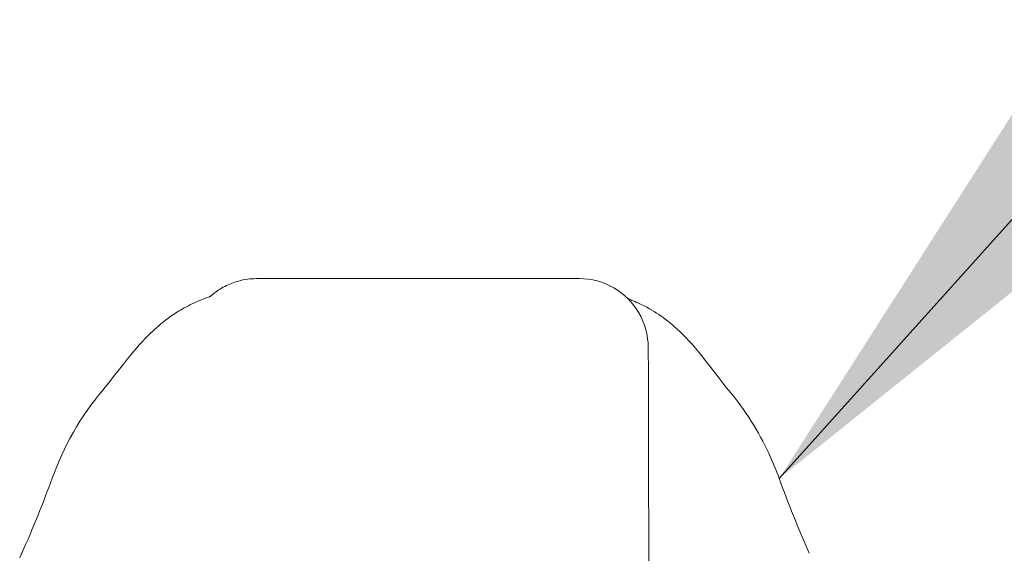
# Model space of a CAD drawing. Header units: inches. Extents: x 15 to 411, y 12 to 253.
# Tile 12 of 88: x 171.333 to 173.024, y 83.469 to 84.386. Entities that reach past the tile are written whole.
import ezdxf

# ---------------------------------------------------------------- set-up
doc = ezdxf.new("R2010")
doc.units = ezdxf.units.IN
doc.header["$LTSCALE"] = 25
doc.header["$MEASUREMENT"] = 0
doc.layers.get('0').update_dxf_attribs({"lineweight": 0})
doc.layers.add('Symbol (ANSI)', color=7, linetype='Continuous', lineweight=5)
doc.layers.add('Visible (ANSI)', color=7, linetype='Continuous', lineweight=5)
doc.styles.add('ROMANS', font='tahoma.ttf')
doc.dimstyles.new('Default (ANSI)$7', dxfattribs={"dimscale": 25, "dimtxt": 0.07, "dimasz": 0.098425, "dimexe": 0.125, "dimexo": 0.0625, "dimgap": 0.031496, "dimtad": 0, "dimtih": 1, "dimtoh": 1, "dimrnd": 1e-08, "dimzin": 0, "dimdsep": 46, "dimtxsty": 'ROMANS', "dimblk": 'Filled-1', "dimcen": 0.09, "dimdle": 0.393701, "dimclrd": 256, "dimclre": 256, "dimclrt": 256, "dimadec": 0, "dimazin": 0, "dimtfac": 0.928571, "dimtofl": 0, "dimtmove": 0, "dimatfit": 3, "dimfxl": 0, "dimtolj": 1, "dimtzin": 0, "dimlwd": -1, "dimlwe": -1, "dimarcsym": 0})

# ---------------------------------------------------------------- blocks, each defined once
blk = doc.blocks.new('Filled-1')
at = {"color": 0}
for p, q in [((0, 0), (-1, 0.17857)), ((-1, 0.17857), (-1, -0.17857)), ((-1, 0), (0, 0)), ((-1, -0.17857), (0, 0))]:
    blk.add_line(p, q, dxfattribs=at)
at = {"color": 0, "flags": 128}
blk.add_lwpolyline([(-1, -0.17857), (0, 0)], dxfattribs=at)
at = {"color": 0}
blk.add_solid([(-1, -0.17857), (0, 0), (-1, 0.17857), (-1, -0.17857)], dxfattribs=at)

msp = doc.modelspace()

# ---------------------------------------------------------------- linework, layer by layer
at = {"layer": 'Visible (ANSI)'}
for p, q in [((171.74054, 83.94083), (171.73936, 83.94083)), ((171.74054, 83.94083), (171.74305, 83.94083)), ((172.29423, 83.94083), (171.74305, 83.94083))]:
    msp.add_line(p, q, dxfattribs=at)
for centre, major_axis, ratio, start_param, end_param in [((172.41234, 82.83847), (0, 0.98425), 0.0012735, 5.235988, 6.2831857), ((171.57345, 83.5306), (-0.18509, 0.06702), 0.6659985, 6.2831456, 6.283184), ((172.45225, 83.5306), (0.18523, 0.06662), 0.6666432, 0.0000019, 0.0000415)]:
    msp.add_ellipse(centre, major_axis=major_axis, ratio=ratio, start_param=start_param, end_param=end_param, dxfattribs=at)
for points, knots in [([(171.65988, 83.91012), (171.65988, 83.91012), (171.65994, 83.91017), (171.66063, 83.91078), (171.66098, 83.91114), (171.66398, 83.91366), (171.66508, 83.91459), (171.66773, 83.91664), (171.66885, 83.91749), (171.67142, 83.91935), (171.67289, 83.92037), (171.67759, 83.92346), (171.68117, 83.92559), (171.69222, 83.93134), (171.70027, 83.93449), (171.71849, 83.93944), (171.72897, 83.94083), (171.73936, 83.94083)], [2.32480899, 2.32480899, 2.32480899, 2.32480899, 2.41537291, 2.41537291, 2.49966657, 2.49966657, 2.52995303, 2.52995303, 2.54622007, 2.54622007, 2.56247263, 2.56247263, 2.59514088, 2.59514088, 2.66033181, 2.66033181, 2.73964119, 2.73964119, 2.73964119, 2.73964119]), ([(171.63415, 83.89969), (171.66204, 83.91172), (171.65881, 83.90965), (171.65998, 83.91031), (171.66023, 83.91047), (171.66039, 83.91058)], [0, 0, 0, 0, 1.3008773, 1.3008773, 1.6399951, 1.6399951, 1.6399951, 1.6399951]), ([(171.476, 83.74975), (171.48331, 83.75833), (171.49817, 83.77826), (171.52767, 83.81495), (171.53881, 83.8285), (171.56242, 83.85203), (171.57185, 83.86077), (171.59022, 83.87483), (171.59734, 83.87983), (171.61382, 83.88991), (171.62341, 83.89506), (171.63415, 83.89969)], [0, 0, 0, 0, 0.7557339, 0.7557339, 1.1318415, 1.1318415, 1.3283258, 1.3283258, 1.4315345, 1.4315345, 1.5384407, 1.5384407, 1.5384407, 1.5384407]), ([(172.39556, 83.89864), (172.40911, 83.8926), (172.42074, 83.88578), (172.44126, 83.87195), (172.45007, 83.86482), (172.47013, 83.84714), (172.47954, 83.83716), (172.50425, 83.80938), (172.51608, 83.79356), (172.53748, 83.7655), (172.54652, 83.75381), (172.5515, 83.74789)], [0, 0, 0, 0, 0.1356798, 0.1356798, 0.2839388, 0.2839388, 0.5270537, 0.5270537, 1.0143459, 1.0143459, 1.5408241, 1.5408241, 1.5408241, 1.5408241]), ([(172.55153, 83.74785), (172.57964, 83.71443), (172.60193, 83.67808), (172.62619, 83.62637), (172.63219, 83.61194), (172.63748, 83.59723)], [0, 0, 0, 0, 0.35812664, 0.35812664, 0.49300218, 0.49300218, 0.49300218, 0.49300218])]:
    msp.add_open_spline(points, degree=3, knots=knots, dxfattribs=at)
for points in [[(172.41234, 83.82272), (172.41234, 83.84333), (172.4013, 83.88453), (172.35604, 83.92979), (172.31485, 83.94083), (172.29423, 83.94083)], [(172.37742, 83.90652), (172.38096, 83.90506), (172.38657, 83.90266), (172.39556, 83.89864)], [(171.38836, 83.59762), (171.408, 83.65184), (171.43659, 83.7035), (171.47596, 83.74971)], [(171.476, 83.74975), (171.47599, 83.74974), (171.47598, 83.74972), (171.47596, 83.74971)], [(172.55153, 83.74785), (172.55152, 83.74786), (172.55151, 83.74788), (172.5515, 83.74789)], [(171.33632, 83.46898), (171.35542, 83.5121), (171.37279, 83.55462), (171.38836, 83.59762)], [(172.63748, 83.59722), (172.65294, 83.55423), (172.67021, 83.51173), (172.6892, 83.46862)], [(171.3326, 83.46079), (171.33383, 83.46342), (171.33507, 83.46615), (171.33632, 83.46898)]]:
    msp.add_open_spline(points, degree=3, dxfattribs=at)

# ---------------------------------------------------------------- leaders
at = {"layer": 'Symbol (ANSI)'}
msp.add_leader([(172.63748, 83.59723), (175.76542, 87.08014), (178.22605, 87.08014)], dimstyle='Default (ANSI)$7', override={"dimtad": 0}, dxfattribs=at)

doc.saveas('drawing.dxf')
